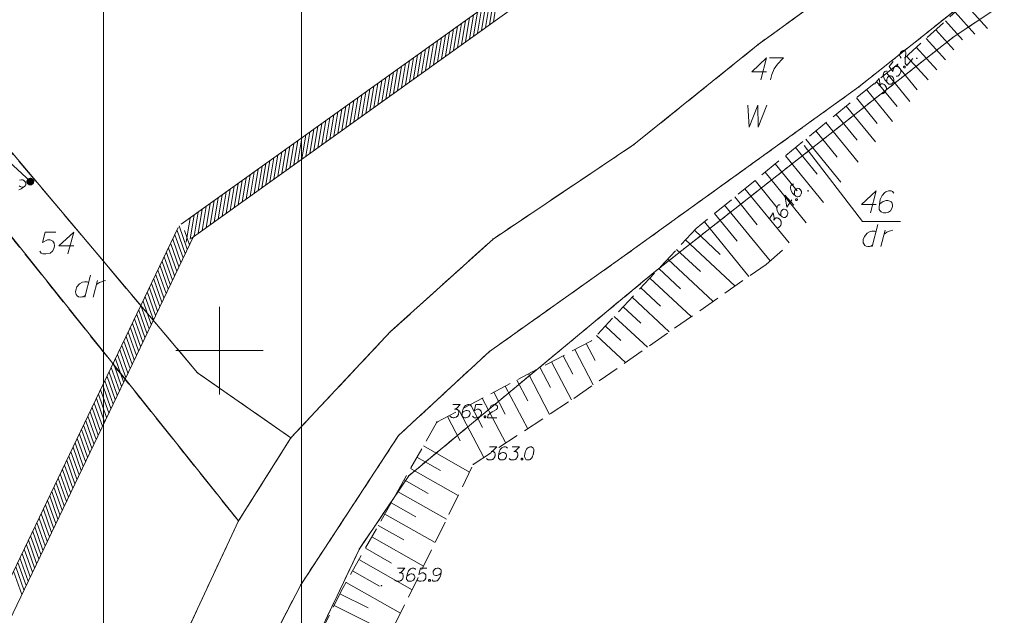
# Model space of a CAD drawing. Header units: metres. Extents: x 5554594 to 5556205, y 5636132 to 5636668.
# Tile 114 of 168: x 5555389 to 5555445, y 5636385 to 5636419. Entities that reach past the tile are written whole.
import ezdxf

# ---------------------------------------------------------------- set-up
doc = ezdxf.new("R2010")
doc.units = ezdxf.units.M
doc.header["$MEASUREMENT"] = 0
doc.header["$XCLIPFRAME"] = 0
for name, pattern in [('PRZER1-1', [2, 1, -1]), ('PRZER2_5-1', [3.5, 2.5, -1]), ('PRZER3-1', [4, 3, -1])]:
    doc.linetypes.add(name, pattern=pattern)
for name, color, linetype, lineweight in [('#RASTER', 7, 'Continuous', 18), ('#skartowane', 7, 'Continuous', 18), ('#zakres', 7, 'Continuous', 18)]:
    doc.layers.add(name, color=color, linetype=linetype, lineweight=lineweight)
for name, color, linetype, lineweight, true_color in [('GEPPGD', 96, 'Continuous', 18, 0x008000), ('GESDZI', 18, 'Continuous', 18, 0x0a0909), ('GESDZI_O', 18, 'Continuous', 18, 0x0a0909), ('GESKKL', 96, 'PRZER3-1', 18, 0x008000), ('GESUZY', 96, 'PRZER1-1', 18, 0x008000), ('GESUZY_O', 96, 'PRZER1-1', 18, 0x008000), ('GSPWPN', 18, 'Continuous', 18, 0x0a0909), ('GSPWPN_O', 18, 'Continuous', 18, 0x0a0909), ('GSSZSN', 18, 'PRZER2_5-1', 18, 0x0a0909)]:
    doc.layers.add(name, color=color, linetype=linetype, lineweight=lineweight, true_color=true_color)
picture_1 = doc.add_image_def('image1.tif', size_in_pixel=(18897, 11811))
picture_2 = doc.add_image_def('image2.tif', size_in_pixel=(18897, 11811))

# ---------------------------------------------------------------- blocks, each defined once
blk = doc.blocks.new('KOLO_2')
blk.add_hatch(color=0).paths.add_polyline_path([(0, -0.5), (-0.12941, -0.482963), (-0.25, -0.433013), (-0.353553, -0.353553), (-0.433013, -0.25), (-0.482963, -0.12941), (-0.5, 0), (-0.482963, 0.12941), (-0.433013, 0.25), (-0.353553, 0.353553), (-0.25, 0.433013), (-0.12941, 0.482963), (0, 0.5), (0.12941, 0.482963), (0.25, 0.433013), (0.353553, 0.353553), (0.433013, 0.25), (0.482963, 0.12941), (0.5, 0), (0.482963, -0.12941), (0.433013, -0.25), (0.353553, -0.353553), (0.25, -0.433013), (0.12941, -0.482963)])
blk = doc.blocks.new('EPPGN')
blk.add_hatch(color=0).paths.add_polyline_path([(0, -0.09), (-0.027812, -0.085595), (-0.052901, -0.072812), (-0.072812, -0.052901), (-0.085595, -0.027812), (-0.09, 0), (-0.085595, 0.027812), (-0.072812, 0.052901), (-0.052901, 0.072812), (-0.027812, 0.085595), (0, 0.09), (0.027812, 0.085595), (0.052901, 0.072812), (0.072812, 0.052901), (0.085595, 0.027812), (0.09, 0), (0.085595, -0.027812), (0.072812, -0.052901), (0.052901, -0.072812), (0.027812, -0.085595)])
blk = doc.blocks.new('*U76')
at = {"layer": 'GESUZY_O', "color": 96, "linetype": 'ByBlock', "lineweight": 18, "true_color": 0x008000}
blk.add_line((5555392.632, 5636404.304), (5555392.307, 5636403.054), dxfattribs=at)
at = {"layer": 'GESUZY_O', "color": 96, "linetype": 'ByBlock', "lineweight": 18, "true_color": 0x008000, "flags": 128}
blk.add_lwpolyline([(5555392.524, 5636403.891), (5555392.455, 5636403.93), (5555392.288, 5636403.93), (5555392.189, 5636403.91), (5555392.012, 5636403.812), (5555391.865, 5636403.635), (5555391.796, 5636403.448), (5555391.786, 5636403.349), (5555391.796, 5636403.271), (5555391.825, 5636403.202), (5555391.884, 5636403.123), (5555391.953, 5636403.074), (5555392.061, 5636403.054), (5555392.14, 5636403.064), (5555392.219, 5636403.074), (5555392.327, 5636403.133)], dxfattribs=at)
blk = doc.blocks.new('*U77')
at = {"layer": 'GESUZY_O', "color": 96, "linetype": 'ByBlock', "lineweight": 18, "true_color": 0x008000}
blk.add_line((5555392.799, 5636403.054), (5555393.046, 5636403.989), dxfattribs=at)
at = {"layer": 'GESUZY_O', "color": 96, "linetype": 'ByBlock', "lineweight": 18, "true_color": 0x008000, "flags": 128}
blk.add_lwpolyline([(5555392.986, 5636403.763), (5555393.036, 5636403.802), (5555393.144, 5636403.881), (5555393.262, 5636403.93), (5555393.351, 5636403.96), (5555393.488, 5636403.989)], dxfattribs=at)
blk = doc.blocks.new('*U186')
at = {"layer": 'GESUZY_O', "color": 96, "linetype": 'ByBlock', "lineweight": 18, "true_color": 0x008000}
blk.add_line((5555437.568, 5636407.184), (5555437.243, 5636405.934), dxfattribs=at)
at = {"layer": 'GESUZY_O', "color": 96, "linetype": 'ByBlock', "lineweight": 18, "true_color": 0x008000, "flags": 128}
blk.add_lwpolyline([(5555437.459, 5636406.77), (5555437.39, 5636406.81), (5555437.223, 5636406.81), (5555437.125, 5636406.79), (5555436.948, 5636406.691), (5555436.8, 5636406.514), (5555436.731, 5636406.327), (5555436.721, 5636406.229), (5555436.731, 5636406.15), (5555436.761, 5636406.081), (5555436.82, 5636406.003), (5555436.889, 5636405.953), (5555436.997, 5636405.934), (5555437.075, 5636405.944), (5555437.154, 5636405.953), (5555437.263, 5636406.012)], dxfattribs=at)
blk = doc.blocks.new('*U187')
at = {"layer": 'GESUZY_O', "color": 96, "linetype": 'ByBlock', "lineweight": 18, "true_color": 0x008000}
blk.add_line((5555437.735, 5636405.934), (5555437.981, 5636406.869), dxfattribs=at)
at = {"layer": 'GESUZY_O', "color": 96, "linetype": 'ByBlock', "lineweight": 18, "true_color": 0x008000, "flags": 128}
blk.add_lwpolyline([(5555437.922, 5636406.642), (5555437.971, 5636406.682), (5555438.079, 5636406.76), (5555438.197, 5636406.81), (5555438.286, 5636406.839), (5555438.424, 5636406.869)], dxfattribs=at)

msp = doc.modelspace()

# ---------------------------------------------------------------- hatches: boundary and pattern name
at = {"layer": '#skartowane', "linetype": 'Continuous', "lineweight": 35}
h = msp.add_hatch(color=7, dxfattribs=at)
edge = h.paths.add_edge_path()
edge.add_arc((5555389.21, 5636409.64), 0.175, 0, 360)
at = {"layer": '#skartowane', "linetype": 'Continuous', "lineweight": 18}
h = msp.add_hatch(color=7, dxfattribs=at)
edge = h.paths.add_edge_path()
edge.add_arc((5555389.21, 5636409.64), 0.045, 0, 360)

# ---------------------------------------------------------------- linework, layer by layer
at = {"layer": '#skartowane', "color": 7, "linetype": 'Continuous', "lineweight": 35, "flags": 128}
msp.add_lwpolyline([(5555416.44, 5636452.99), (5555413.88, 5636451.35), (5555409.29, 5636447.33), (5555405.05, 5636443.02), (5555401.85, 5636439.37), (5555385.16, 5636419.63), (5555384.27, 5636414.18), (5555389.21, 5636409.64)], dxfattribs=at)
at = {"layer": '#skartowane', "color": 7, "linetype": 'Continuous', "lineweight": 18, "flags": 128}
for points in [[(5555388.549, 5636409.171), (5555388.692, 5636409.232), (5555388.757, 5636409.276), (5555388.891, 5636409.386), (5555388.951, 5636409.451), (5555388.957, 5636409.493), (5555388.954, 5636409.56), (5555388.949, 5636409.581), (5555388.918, 5636409.634), (5555388.861, 5636409.686), (5555388.81, 5636409.717), (5555388.771, 5636409.736), (5555388.696, 5636409.742), (5555388.589, 5636409.712)], [(5555388.565, 5636409.389), (5555388.624, 5636409.358), (5555388.667, 5636409.343), (5555388.751, 5636409.33), (5555388.797, 5636409.328), (5555388.822, 5636409.329)]]:
    msp.add_lwpolyline(points, dxfattribs=at)
at = {"layer": '#skartowane', "color": 7, "linetype": 'Continuous', "lineweight": 35}
msp.add_circle((5555389.21, 5636409.64), 0.175, dxfattribs=at)
at = {"layer": '#zakres', "color": 134, "linetype": 'Continuous', "lineweight": 18}
for p, q in [((5555397.809, 5636407.206), (5555425.509, 5636427.056)), ((5555398.391, 5636406.394), (5555426.091, 5636426.244)), ((5555415.397, 5636418.586), (5555415.625, 5636419.968)), ((5555415.625, 5636418.749), (5555415.853, 5636420.131)), ((5555414.487, 5636417.934), (5555414.715, 5636419.315)), ((5555414.714, 5636418.097), (5555414.942, 5636419.478)), ((5555414.942, 5636418.26), (5555415.17, 5636419.641)), ((5555415.169, 5636418.423), (5555415.397, 5636419.804)), ((5555413.804, 5636417.445), (5555414.032, 5636418.826)), ((5555414.031, 5636417.608), (5555414.259, 5636418.989)), ((5555414.259, 5636417.771), (5555414.487, 5636419.152)), ((5555412.893, 5636416.792), (5555413.122, 5636418.173)), ((5555413.121, 5636416.955), (5555413.349, 5636418.337)), ((5555413.349, 5636417.118), (5555413.577, 5636418.5)), ((5555413.576, 5636417.281), (5555413.804, 5636418.663)), ((5555412.211, 5636416.303), (5555412.439, 5636417.684)), ((5555412.438, 5636416.466), (5555412.666, 5636417.847)), ((5555412.666, 5636416.629), (5555412.894, 5636418.01)), ((5555411.528, 5636415.814), (5555411.756, 5636417.195)), ((5555411.755, 5636415.977), (5555411.984, 5636417.358)), ((5555411.983, 5636416.14), (5555412.211, 5636417.521)), ((5555410.618, 5636415.161), (5555410.846, 5636416.542)), ((5555410.845, 5636415.324), (5555411.073, 5636416.706)), ((5555411.073, 5636415.487), (5555411.301, 5636416.869)), ((5555411.3, 5636415.65), (5555411.528, 5636417.032)), ((5555409.935, 5636414.672), (5555410.163, 5636416.053)), ((5555410.162, 5636414.835), (5555410.39, 5636416.216)), ((5555410.39, 5636414.998), (5555410.618, 5636416.379)), ((5555409.024, 5636414.02), (5555409.252, 5636415.401)), ((5555409.252, 5636414.183), (5555409.48, 5636415.564)), ((5555409.48, 5636414.346), (5555409.708, 5636415.727)), ((5555409.707, 5636414.509), (5555409.935, 5636415.89)), ((5555408.342, 5636413.53), (5555408.57, 5636414.912)), ((5555408.569, 5636413.693), (5555408.797, 5636415.075)), ((5555408.797, 5636413.856), (5555409.025, 5636415.238)), ((5555407.431, 5636412.878), (5555407.659, 5636414.259)), ((5555407.659, 5636413.041), (5555407.887, 5636414.422)), ((5555407.886, 5636413.204), (5555408.114, 5636414.585)), ((5555408.114, 5636413.367), (5555408.342, 5636414.748)), ((5555406.748, 5636412.389), (5555406.976, 5636413.77)), ((5555406.976, 5636412.552), (5555407.204, 5636413.933)), ((5555407.204, 5636412.715), (5555407.432, 5636414.096)), ((5555405.838, 5636411.736), (5555406.066, 5636413.117)), ((5555406.066, 5636411.899), (5555406.294, 5636413.281)), ((5555406.293, 5636412.062), (5555406.521, 5636413.444)), ((5555406.521, 5636412.225), (5555406.749, 5636413.607)), ((5555405.155, 5636411.247), (5555405.383, 5636412.628)), ((5555405.383, 5636411.41), (5555405.611, 5636412.791)), ((5555405.61, 5636411.573), (5555405.838, 5636412.954)), ((5555404.472, 5636410.758), (5555404.7, 5636412.139)), ((5555404.7, 5636410.921), (5555404.928, 5636412.302)), ((5555404.928, 5636411.084), (5555405.156, 5636412.465)), ((5555403.562, 5636410.105), (5555403.79, 5636411.487)), ((5555403.79, 5636410.268), (5555404.018, 5636411.65)), ((5555404.017, 5636410.431), (5555404.245, 5636411.813)), ((5555404.245, 5636410.594), (5555404.473, 5636411.976)), ((5555402.879, 5636409.616), (5555403.107, 5636410.997)), ((5555403.107, 5636409.779), (5555403.335, 5636411.16)), ((5555403.334, 5636409.942), (5555403.563, 5636411.323)), ((5555401.969, 5636408.964), (5555402.197, 5636410.345)), ((5555402.196, 5636409.127), (5555402.425, 5636410.508)), ((5555402.424, 5636409.29), (5555402.652, 5636410.671)), ((5555402.652, 5636409.453), (5555402.88, 5636410.834)), ((5555401.286, 5636408.474), (5555401.514, 5636409.856)), ((5555401.514, 5636408.637), (5555401.742, 5636410.019)), ((5555401.741, 5636408.8), (5555401.969, 5636410.182)), ((5555400.376, 5636407.822), (5555400.604, 5636409.203)), ((5555400.603, 5636407.985), (5555400.831, 5636409.366)), ((5555400.831, 5636408.148), (5555401.059, 5636409.529)), ((5555401.059, 5636408.311), (5555401.287, 5636409.692)), ((5555399.693, 5636407.333), (5555399.921, 5636408.714)), ((5555399.921, 5636407.496), (5555400.149, 5636408.877)), ((5555400.148, 5636407.659), (5555400.376, 5636409.04)), ((5555398.783, 5636406.68), (5555399.011, 5636408.061)), ((5555399.01, 5636406.843), (5555399.238, 5636408.225)), ((5555399.238, 5636407.006), (5555399.466, 5636408.388)), ((5555399.465, 5636407.169), (5555399.693, 5636408.551)), ((5555398.1, 5636406.191), (5555398.328, 5636407.572)), ((5555398.327, 5636406.354), (5555398.555, 5636407.735)), ((5555398.555, 5636406.517), (5555398.783, 5636407.898)), ((5555384.099, 5636378.766), (5555397.649, 5636407.016)), ((5555398.163, 5636405.787), (5555397.698, 5636407.107)), ((5555385.001, 5636378.334), (5555398.551, 5636406.584)), ((5555397.921, 5636405.282), (5555397.456, 5636406.602)), ((5555398.042, 5636405.534), (5555397.577, 5636406.855)), ((5555398.284, 5636406.039), (5555397.999, 5636406.848)), ((5555397.557, 5636404.524), (5555397.093, 5636405.845)), ((5555397.679, 5636404.777), (5555397.214, 5636406.097)), ((5555397.8, 5636405.029), (5555397.335, 5636406.35)), ((5555397.315, 5636404.019), (5555396.851, 5636405.34)), ((5555397.436, 5636404.272), (5555396.972, 5636405.593)), ((5555397.073, 5636403.514), (5555396.609, 5636404.835)), ((5555397.194, 5636403.767), (5555396.73, 5636405.088)), ((5555396.831, 5636403.01), (5555396.366, 5636404.33)), ((5555396.952, 5636403.262), (5555396.488, 5636404.583)), ((5555396.468, 5636402.252), (5555396.003, 5636403.573)), ((5555396.589, 5636402.505), (5555396.124, 5636403.825)), ((5555396.71, 5636402.757), (5555396.245, 5636404.078)), ((5555396.225, 5636401.747), (5555395.761, 5636403.068)), ((5555396.347, 5636402), (5555395.882, 5636403.32)), ((5555395.983, 5636401.242), (5555395.519, 5636402.563)), ((5555396.104, 5636401.495), (5555395.64, 5636402.815)), ((5555395.741, 5636400.737), (5555395.277, 5636402.058)), ((5555395.862, 5636400.99), (5555395.398, 5636402.311)), ((5555395.499, 5636400.232), (5555395.034, 5636401.553)), ((5555395.62, 5636400.485), (5555395.156, 5636401.806)), ((5555395.136, 5636399.475), (5555394.671, 5636400.796)), ((5555395.257, 5636399.728), (5555394.792, 5636401.048)), ((5555395.378, 5636399.98), (5555394.913, 5636401.301)), ((5555394.893, 5636398.97), (5555394.429, 5636400.291)), ((5555395.015, 5636399.223), (5555394.55, 5636400.543)), ((5555394.651, 5636398.465), (5555394.187, 5636399.786)), ((5555394.772, 5636398.718), (5555394.308, 5636400.038)), ((5555394.409, 5636397.96), (5555393.945, 5636399.281)), ((5555394.53, 5636398.213), (5555394.066, 5636399.533)), ((5555394.046, 5636397.203), (5555393.581, 5636398.524)), ((5555394.167, 5636397.455), (5555393.702, 5636398.776)), ((5555394.288, 5636397.708), (5555393.823, 5636399.029)), ((5555393.804, 5636396.698), (5555393.339, 5636398.019)), ((5555393.925, 5636396.95), (5555393.46, 5636398.271)), ((5555393.561, 5636396.193), (5555393.097, 5636397.514)), ((5555393.682, 5636396.446), (5555393.218, 5636397.766)), ((5555393.319, 5636395.688), (5555392.855, 5636397.009)), ((5555393.44, 5636395.941), (5555392.976, 5636397.261)), ((5555393.077, 5636395.183), (5555392.613, 5636396.504)), ((5555393.198, 5636395.436), (5555392.734, 5636396.756)), ((5555392.714, 5636394.426), (5555392.249, 5636395.747)), ((5555392.835, 5636394.678), (5555392.37, 5636395.999)), ((5555392.956, 5636394.931), (5555392.491, 5636396.251)), ((5555392.472, 5636393.921), (5555392.007, 5636395.242)), ((5555392.593, 5636394.173), (5555392.128, 5636395.494)), ((5555392.229, 5636393.416), (5555391.765, 5636394.737)), ((5555392.35, 5636393.668), (5555391.886, 5636394.989)), ((5555391.987, 5636392.911), (5555391.523, 5636394.232)), ((5555392.108, 5636393.164), (5555391.644, 5636394.484)), ((5555391.624, 5636392.154), (5555391.159, 5636393.474)), ((5555391.745, 5636392.406), (5555391.281, 5636393.727)), ((5555391.866, 5636392.659), (5555391.402, 5636393.979)), ((5555391.382, 5636391.649), (5555390.917, 5636392.969)), ((5555391.503, 5636391.901), (5555391.038, 5636393.222)), ((5555391.14, 5636391.144), (5555390.675, 5636392.465)), ((5555391.261, 5636391.396), (5555390.796, 5636392.717)), ((5555390.897, 5636390.639), (5555390.433, 5636391.96)), ((5555391.018, 5636390.891), (5555390.554, 5636392.212)), ((5555390.655, 5636390.134), (5555390.191, 5636391.455)), ((5555390.776, 5636390.386), (5555390.312, 5636391.707)), ((5555390.292, 5636389.377), (5555389.827, 5636390.697)), ((5555390.413, 5636389.629), (5555389.949, 5636390.95)), ((5555390.534, 5636389.882), (5555390.07, 5636391.202)), ((5555390.05, 5636388.872), (5555389.585, 5636390.192)), ((5555390.171, 5636389.124), (5555389.706, 5636390.445)), ((5555389.808, 5636388.367), (5555389.343, 5636389.687)), ((5555389.929, 5636388.619), (5555389.464, 5636389.94)), ((5555389.565, 5636387.862), (5555389.101, 5636389.183)), ((5555389.686, 5636388.114), (5555389.222, 5636389.435)), ((5555389.202, 5636387.104), (5555388.738, 5636388.425)), ((5555389.323, 5636387.357), (5555388.859, 5636388.678)), ((5555389.444, 5636387.609), (5555388.98, 5636388.93)), ((5555388.96, 5636386.6), (5555388.495, 5636387.92)), ((5555389.081, 5636386.852), (5555388.617, 5636388.173)), ((5555388.718, 5636386.095), (5555388.253, 5636387.415)), ((5555388.839, 5636386.347), (5555388.374, 5636387.668))]:
    msp.add_line(p, q, dxfattribs=at)
at = {"color": 7, "linetype": 'Continuous', "lineweight": 18, "flags": 128}
for points in [[(5555400, 5636397.5), (5555400, 5636402.5)], [(5555397.5, 5636400), (5555402.5, 5636400)]]:
    msp.add_lwpolyline(points, dxfattribs=at)
at = {"layer": 'GESDZI', "color": 96, "linetype": 'Continuous', "lineweight": 18, "flags": 128}
for points in [[(5555401.076, 5636390.282), (5555404.073, 5636395.02), (5555409.758, 5636401.08), (5555415.606, 5636406.363), (5555423.635, 5636411.745), (5555430.735, 5636417.459), (5555447.06, 5636429.289), (5555454.524, 5636438.193), (5555464.207, 5636454.062), (5555467.116, 5636460.589), (5555468.332, 5636465.003), (5555472.295, 5636474.764), (5555473.727, 5636476.915), (5555478.789, 5636482.309), (5555486.827, 5636487.153), (5555491.335, 5636490.878), (5555494.572, 5636495.113), (5555496.203, 5636499.774)], [(5555498.831, 5636497.826), (5555497.916, 5636495.121), (5555494.886, 5636489.995), (5555492.02, 5636486.875), (5555487.899, 5636483.58), (5555479.095, 5636477.123), (5555476.226, 5636474.148), (5555473.057, 5636465.855), (5555470.67, 5636460.65), (5555463.042, 5636442.883), (5555458.424, 5636436.43), (5555450.581, 5636426.255), (5555436.482, 5636415.046), (5555422.948, 5636405.301), (5555415.395, 5636399.944), (5555410.221, 5636395.159), (5555404.633, 5636386.632), (5555399.591, 5636376.915), (5555395.485, 5636361.975)], [(5555395.485, 5636361.975), (5555399.591, 5636376.915), (5555404.633, 5636386.632), (5555410.221, 5636395.159), (5555415.395, 5636399.944), (5555422.948, 5636405.301), (5555436.482, 5636415.046), (5555450.581, 5636426.255), (5555458.424, 5636436.43), (5555463.042, 5636442.883), (5555470.67, 5636460.65), (5555472.46, 5636456.89), (5555469.38, 5636450.93), (5555457.42, 5636431.35), (5555451.21, 5636424.13), (5555441.83, 5636417.85), (5555424.78, 5636404.45), (5555410.8, 5636392.86), (5555407.98, 5636388.69), (5555401.58, 5636375.21), (5555399.135, 5636366.433)], [(5555399.135, 5636366.433), (5555401.58, 5636375.21), (5555407.98, 5636388.69), (5555410.8, 5636392.86), (5555424.78, 5636404.45), (5555441.83, 5636417.85), (5555451.21, 5636424.13), (5555457.42, 5636431.35), (5555469.38, 5636450.93), (5555472.46, 5636456.89), (5555487.39, 5636447.84), (5555495.36, 5636441.79), (5555512.96, 5636426.69), (5555500.39, 5636427.61), (5555493.74, 5636426.2), (5555492.33, 5636424.58), (5555491.43, 5636422.53), (5555488.92, 5636412.93), (5555484.75, 5636396.97), (5555483.807, 5636393.359)], [(5555325.26, 5636314.3), (5555342.54, 5636360.36), (5555356.08, 5636382.6), (5555384.32, 5636411.24), (5555401.076, 5636390.282), (5555395.519, 5636378.339), (5555392.657, 5636365.659), (5555388.979, 5636354.029)], [(5555388.979, 5636354.029), (5555392.657, 5636365.659), (5555395.519, 5636378.339), (5555401.076, 5636390.282)]]:
    msp.add_lwpolyline(points, dxfattribs=at)
for points in [[(5555404.073, 5636395.02), (5555398.748, 5636398.735), (5555383.39, 5636416.92), (5555389.734, 5636423.873), (5555402.789, 5636438.708), (5555413.799, 5636449.56), (5555420.669, 5636454.714), (5555430.383, 5636458.569), (5555437.185, 5636462.46), (5555446.84, 5636464.597), (5555451.868, 5636465.418), (5555457.224, 5636464.58), (5555467.116, 5636460.589), (5555464.207, 5636454.062), (5555454.524, 5636438.193), (5555447.06, 5636429.289), (5555430.735, 5636417.459), (5555423.635, 5636411.745), (5555415.606, 5636406.363), (5555409.758, 5636401.08), (5555404.073, 5636395.02)], [(5555404.073, 5636395.02), (5555401.076, 5636390.282), (5555384.32, 5636411.24), (5555383.39, 5636416.92), (5555398.748, 5636398.735), (5555404.073, 5636395.02)]]:
    msp.add_lwpolyline(points, close=True, dxfattribs=at)
at = {"layer": 'GESDZI_O', "color": 96, "linetype": 'Continuous', "lineweight": 18, "flags": 128}
for points in [[(5555431.215, 5636415.906), (5555430.368, 5636415.906), (5555431.215, 5636416.694), (5555430.88, 5636415.444)], [(5555431.382, 5636416.694), (5555432.169, 5636416.694), (5555432.12, 5636416.645), (5555431.835, 5636416.34), (5555431.638, 5636416.064), (5555431.52, 5636415.739), (5555431.441, 5636415.444)], [(5555437.466, 5636408.325), (5555436.62, 5636408.325), (5555437.466, 5636409.112), (5555437.132, 5636407.862)], [(5555438.48, 5636408.974), (5555438.401, 5636409.082), (5555438.313, 5636409.112), (5555438.175, 5636409.112), (5555438.076, 5636409.073), (5555438.017, 5636409.053), (5555437.968, 5636409.023), (5555437.811, 5636408.846), (5555437.702, 5636408.61), (5555437.673, 5636408.482), (5555437.633, 5636408.197), (5555437.633, 5636408.049), (5555437.673, 5636407.99), (5555437.751, 5636407.911), (5555437.781, 5636407.892), (5555437.88, 5636407.862), (5555438.007, 5636407.862), (5555438.106, 5636407.882), (5555438.175, 5636407.901), (5555438.273, 5636407.98), (5555438.372, 5636408.138), (5555438.401, 5636408.236), (5555438.401, 5636408.315), (5555438.352, 5636408.443), (5555438.313, 5636408.492), (5555438.244, 5636408.531), (5555438.125, 5636408.561), (5555438.037, 5636408.561), (5555437.929, 5636408.531), (5555437.86, 5636408.502), (5555437.742, 5636408.423), (5555437.683, 5636408.374), (5555437.653, 5636408.344)], [(5555390.67, 5636406.763), (5555390.05, 5636406.763), (5555389.892, 5636406.173), (5555390.178, 5636406.321), (5555390.345, 5636406.321), (5555390.483, 5636406.232), (5555390.562, 5636406.134), (5555390.581, 5636405.966), (5555390.552, 5636405.799), (5555390.473, 5636405.661), (5555390.335, 5636405.553), (5555390.099, 5636405.513), (5555389.922, 5636405.513), (5555389.833, 5636405.553), (5555389.755, 5636405.661)], [(5555391.684, 5636405.976), (5555390.837, 5636405.976), (5555391.684, 5636406.763), (5555391.349, 5636405.513)]]:
    msp.add_lwpolyline(points, dxfattribs=at)
at = {"layer": 'GESDZI_O', "color": 7, "linetype": 'Continuous', "lineweight": 18, "flags": 128}
msp.add_lwpolyline([(5555438.849, 5636407.364), (5555436.678, 5636407.364), (5555433.352, 5636411.688)], dxfattribs=at)
at = {"layer": 'GESKKL', "color": 96, "linetype": 'PRZER3-1', "lineweight": 18, "ltscale": 0.5, "true_color": 0x008000}
msp.add_lwpolyline([(5555447.06, 5636429.289), (5555454.524, 5636438.193), (5555464.207, 5636454.062), (5555467.116, 5636460.589), (5555457.224, 5636464.58), (5555451.868, 5636465.418), (5555446.84, 5636464.597), (5555437.185, 5636462.46), (5555430.383, 5636458.569), (5555420.669, 5636454.714), (5555413.799, 5636449.56), (5555402.789, 5636438.708), (5555389.734, 5636423.873), (5555383.39, 5636416.92), (5555398.748, 5636398.735), (5555404.073, 5636395.02), (5555409.758, 5636401.08), (5555415.606, 5636406.363), (5555423.635, 5636411.745), (5555430.735, 5636417.459), (5555447.06, 5636429.289)], close=True, dxfattribs=at)
msp.add_lwpolyline([(5555388.979, 5636354.029), (5555392.657, 5636365.659), (5555395.519, 5636378.339), (5555401.076, 5636390.282), (5555384.32, 5636411.24), (5555356.08, 5636382.6), (5555342.54, 5636360.36), (5555325.26, 5636314.3), (5555327.28, 5636313.21), (5555358.339, 5636293.784), (5555360.401, 5636298.993), (5555368.852, 5636315.791), (5555371.456, 5636320.171)], dxfattribs=at)
at = {"layer": 'GESUZY', "color": 96, "linetype": 'PRZER1-1', "lineweight": 18, "ltscale": 0.5, "true_color": 0x008000}
for points in [[(5555388.979, 5636354.029), (5555392.657, 5636365.659), (5555395.519, 5636378.339), (5555401.076, 5636390.282), (5555404.073, 5636395.02), (5555409.758, 5636401.08), (5555415.606, 5636406.363), (5555423.635, 5636411.745), (5555430.735, 5636417.459), (5555447.06, 5636429.289), (5555454.524, 5636438.193), (5555464.207, 5636454.062), (5555467.116, 5636460.589), (5555468.332, 5636465.003), (5555472.295, 5636474.764), (5555473.727, 5636476.915), (5555478.789, 5636482.309), (5555486.827, 5636487.153), (5555491.335, 5636490.878), (5555494.572, 5636495.113), (5555496.203, 5636499.774)], [(5555498.831, 5636497.826), (5555497.916, 5636495.121), (5555494.886, 5636489.995), (5555492.02, 5636486.875), (5555487.899, 5636483.58), (5555479.095, 5636477.123), (5555476.226, 5636474.148), (5555473.057, 5636465.855), (5555470.67, 5636460.65), (5555463.042, 5636442.883), (5555458.424, 5636436.43), (5555450.581, 5636426.255), (5555436.482, 5636415.046), (5555422.948, 5636405.301), (5555415.395, 5636399.944), (5555410.221, 5636395.159), (5555404.633, 5636386.632), (5555399.591, 5636376.915), (5555395.485, 5636361.975)], [(5555395.485, 5636361.975), (5555399.591, 5636376.915), (5555404.633, 5636386.632), (5555410.221, 5636395.159), (5555415.395, 5636399.944), (5555422.948, 5636405.301), (5555436.482, 5636415.046), (5555450.581, 5636426.255), (5555458.424, 5636436.43), (5555463.042, 5636442.883), (5555470.67, 5636460.65), (5555472.46, 5636456.89), (5555469.38, 5636450.93), (5555457.42, 5636431.35), (5555451.21, 5636424.13), (5555441.83, 5636417.85), (5555424.78, 5636404.45), (5555410.8, 5636392.86), (5555407.98, 5636388.69), (5555401.58, 5636375.21), (5555399.135, 5636366.433)], [(5555399.135, 5636366.433), (5555401.58, 5636375.21), (5555407.98, 5636388.69), (5555410.8, 5636392.86), (5555424.78, 5636404.45), (5555441.83, 5636417.85), (5555451.21, 5636424.13), (5555457.42, 5636431.35), (5555469.38, 5636450.93), (5555472.46, 5636456.89), (5555487.39, 5636447.84), (5555495.36, 5636441.79), (5555512.96, 5636426.69), (5555500.39, 5636427.61), (5555493.74, 5636426.2), (5555492.33, 5636424.58), (5555491.43, 5636422.53)], [(5555388.979, 5636354.029), (5555392.657, 5636365.659), (5555395.519, 5636378.339), (5555401.076, 5636390.282), (5555384.32, 5636411.24), (5555356.08, 5636382.6), (5555342.54, 5636360.36), (5555325.26, 5636314.3), (5555327.28, 5636313.21), (5555358.339, 5636293.784), (5555360.401, 5636298.993), (5555368.852, 5636315.791), (5555371.456, 5636320.171)]]:
    msp.add_lwpolyline(points, dxfattribs=at)
for points in [[(5555447.06, 5636429.289), (5555454.524, 5636438.193), (5555464.207, 5636454.062), (5555467.116, 5636460.589), (5555457.224, 5636464.58), (5555451.868, 5636465.418), (5555446.84, 5636464.597), (5555437.185, 5636462.46), (5555430.383, 5636458.569), (5555420.669, 5636454.714), (5555413.799, 5636449.56), (5555402.789, 5636438.708), (5555389.734, 5636423.873), (5555383.39, 5636416.92), (5555398.748, 5636398.735), (5555404.073, 5636395.02), (5555409.758, 5636401.08), (5555415.606, 5636406.363), (5555423.635, 5636411.745), (5555430.735, 5636417.459), (5555447.06, 5636429.289)], [(5555401.076, 5636390.282), (5555384.32, 5636411.24), (5555383.39, 5636416.92), (5555398.748, 5636398.735), (5555404.073, 5636395.02), (5555401.076, 5636390.282)]]:
    msp.add_lwpolyline(points, close=True, dxfattribs=at)
at = {"layer": 'GESUZY_O', "color": 96, "linetype": 'Continuous', "lineweight": 18, "true_color": 0x008000, "flags": 128}
msp.add_lwpolyline([(5555430.147, 5636413.999), (5555430.226, 5636412.749), (5555430.708, 5636413.999), (5555430.738, 5636412.749), (5555431.23, 5636413.999)], dxfattribs=at)
at = {"layer": 'GSPWPN_O', "color": 7, "linetype": 'Continuous', "lineweight": 18, "flags": 128}
for points in [[(5555438.897, 5636416.683), (5555438.829, 5636416.776), (5555438.804, 5636416.858), (5555438.815, 5636416.918), (5555438.835, 5636416.97), (5555438.857, 5636417.006), (5555438.875, 5636417.029), (5555438.914, 5636417.066), (5555438.945, 5636417.086), (5555438.961, 5636417.096), (5555438.997, 5636417.112), (5555439.027, 5636417.111), (5555439.052, 5636417.105), (5555439.07, 5636417.098), (5555439.092, 5636417.088), (5555439.115, 5636417.069), (5555439.134, 5636417.046), (5555439.144, 5636417.03), (5555439.154, 5636417.006), (5555439.161, 5636416.977), (5555439.164, 5636416.952), (5555439.125, 5636416.671), (5555439.111, 5636416.385), (5555439.208, 5636416.252), (5555439.549, 5636416.667)], [(5555438.437, 5636416.494), (5555438.201, 5636416.207), (5555438.415, 5636415.909), (5555438.455, 5636416.098), (5555438.519, 5636416.175), (5555438.613, 5636416.205), (5555438.688, 5636416.204), (5555438.773, 5636416.15), (5555438.84, 5636416.073), (5555438.874, 5636415.984), (5555438.871, 5636415.879), (5555438.8, 5636415.754), (5555438.732, 5636415.672), (5555438.68, 5636415.646), (5555438.6, 5636415.65)], [(5555438.089, 5636415.94), (5555438.009, 5636415.944), (5555437.962, 5636415.915), (5555437.909, 5636415.851), (5555437.89, 5636415.79), (5555437.877, 5636415.755), (5555437.872, 5636415.721), (5555437.894, 5636415.581), (5555437.962, 5636415.44), (5555438.01, 5636415.378), (5555438.128, 5636415.251), (5555438.196, 5636415.195), (5555438.239, 5636415.191), (5555438.305, 5636415.197), (5555438.326, 5636415.204), (5555438.377, 5636415.238), (5555438.425, 5636415.297), (5555438.454, 5636415.351), (5555438.471, 5636415.39), (5555438.472, 5636415.466), (5555438.436, 5636415.571), (5555438.402, 5636415.622), (5555438.365, 5636415.652), (5555438.287, 5636415.678), (5555438.249, 5636415.679), (5555438.205, 5636415.662), (5555438.146, 5636415.618), (5555438.112, 5636415.577), (5555438.085, 5636415.515), (5555438.072, 5636415.472), (5555438.064, 5636415.388), (5555438.064, 5636415.341), (5555438.067, 5636415.317)], [(5555439.025, 5636416.187), (5555439.044, 5636416.21), (5555439.065, 5636416.217), (5555439.094, 5636416.215), (5555439.117, 5636416.197), (5555439.124, 5636416.168), (5555439.122, 5636416.147), (5555439.103, 5636416.124), (5555439.083, 5636416.118), (5555439.053, 5636416.119), (5555439.03, 5636416.138), (5555439.023, 5636416.166), (5555439.025, 5636416.187)], [(5555437.377, 5636415.202), (5555437.64, 5636415.522), (5555437.671, 5636415.244), (5555437.639, 5636415.102), (5555437.706, 5636415.184), (5555437.726, 5636415.199), (5555437.738, 5636415.204), (5555437.75, 5636415.21), (5555437.762, 5636415.215), (5555437.791, 5636415.222), (5555437.812, 5636415.22), (5555437.833, 5636415.218), (5555437.851, 5636415.211), (5555437.89, 5636415.194), (5555437.921, 5636415.176), (5555437.935, 5636415.165), (5555437.953, 5636415.15), (5555437.977, 5636415.123), (5555437.991, 5636415.103), (5555438.006, 5636415.084), (5555438.016, 5636415.068), (5555438.021, 5636415.056), (5555438.027, 5636415.044), (5555438.032, 5636415.032), (5555438.038, 5636415.012), (5555438.045, 5636414.983), (5555438.048, 5636414.958), (5555438.049, 5636414.941), (5555438.047, 5636414.92), (5555438.045, 5636414.899), (5555438.039, 5636414.873), (5555438.036, 5636414.86), (5555438.019, 5636414.821), (5555438.001, 5636414.79), (5555437.991, 5636414.768), (5555437.965, 5636414.736), (5555437.93, 5636414.703), (5555437.914, 5636414.693), (5555437.899, 5636414.683), (5555437.883, 5636414.673), (5555437.863, 5636414.667), (5555437.842, 5636414.661), (5555437.805, 5636414.653), (5555437.776, 5636414.654)], [(5555432.766, 5636409.496), (5555432.686, 5636409.492), (5555432.642, 5636409.458), (5555432.596, 5636409.389), (5555432.583, 5636409.327), (5555432.574, 5636409.29), (5555432.572, 5636409.256), (5555432.609, 5636409.119), (5555432.692, 5636408.986), (5555432.746, 5636408.929), (5555432.876, 5636408.816), (5555432.95, 5636408.767), (5555432.993, 5636408.767), (5555433.058, 5636408.781), (5555433.078, 5636408.789), (5555433.125, 5636408.829), (5555433.168, 5636408.893), (5555433.19, 5636408.949), (5555433.203, 5636408.99), (5555433.196, 5636409.065), (5555433.149, 5636409.166), (5555433.11, 5636409.213), (5555433.07, 5636409.239), (5555432.99, 5636409.257), (5555432.952, 5636409.253), (5555432.91, 5636409.232), (5555432.856, 5636409.182), (5555432.827, 5636409.138), (5555432.806, 5636409.074), (5555432.798, 5636409.03), (5555432.799, 5636408.945), (5555432.804, 5636408.899), (5555432.809, 5636408.874)], [(5555432.647, 5636408.606), (5555432.368, 5636408.182), (5555432.252, 5636408.866), (5555432.768, 5636408.286)], [(5555432.869, 5636408.622), (5555432.886, 5636408.647), (5555432.905, 5636408.655), (5555432.935, 5636408.657), (5555432.959, 5636408.641), (5555432.969, 5636408.613), (5555432.97, 5636408.592), (5555432.953, 5636408.567), (5555432.934, 5636408.559), (5555432.904, 5636408.557), (5555432.88, 5636408.573), (5555432.87, 5636408.601), (5555432.869, 5636408.622)], [(5555431.987, 5636408.312), (5555431.907, 5636408.309), (5555431.863, 5636408.274), (5555431.817, 5636408.205), (5555431.805, 5636408.143), (5555431.795, 5636408.107), (5555431.793, 5636408.072), (5555431.83, 5636407.935), (5555431.913, 5636407.803), (5555431.967, 5636407.746), (5555432.098, 5636407.632), (5555432.171, 5636407.583), (5555432.214, 5636407.583), (5555432.279, 5636407.597), (5555432.299, 5636407.605), (5555432.346, 5636407.645), (5555432.389, 5636407.709), (5555432.411, 5636407.765), (5555432.424, 5636407.806), (5555432.417, 5636407.881), (5555432.371, 5636407.982), (5555432.331, 5636408.029), (5555432.291, 5636408.055), (5555432.211, 5636408.073), (5555432.174, 5636408.069), (5555432.131, 5636408.048), (5555432.077, 5636407.998), (5555432.048, 5636407.954), (5555432.027, 5636407.89), (5555432.019, 5636407.846), (5555432.02, 5636407.761), (5555432.025, 5636407.715), (5555432.03, 5636407.69)], [(5555431.356, 5636407.504), (5555431.584, 5636407.85), (5555431.644, 5636407.577), (5555431.627, 5636407.432), (5555431.685, 5636407.521), (5555431.703, 5636407.538), (5555431.715, 5636407.544), (5555431.726, 5636407.551), (5555431.738, 5636407.557), (5555431.765, 5636407.567), (5555431.787, 5636407.568), (5555431.808, 5636407.568), (5555431.826, 5636407.563), (5555431.867, 5636407.55), (5555431.9, 5636407.536), (5555431.915, 5636407.526), (5555431.934, 5636407.513), (5555431.961, 5636407.488), (5555431.977, 5636407.47), (5555431.994, 5636407.453), (5555432.005, 5636407.438), (5555432.012, 5636407.427), (5555432.019, 5636407.415), (5555432.025, 5636407.404), (5555432.034, 5636407.384), (5555432.044, 5636407.356), (5555432.049, 5636407.332), (5555432.052, 5636407.315), (5555432.052, 5636407.294), (5555432.052, 5636407.273), (5555432.049, 5636407.247), (5555432.048, 5636407.233), (5555432.035, 5636407.192), (5555432.02, 5636407.16), (5555432.012, 5636407.137), (5555431.989, 5636407.102), (5555431.958, 5636407.066), (5555431.944, 5636407.054), (5555431.929, 5636407.043), (5555431.914, 5636407.031), (5555431.895, 5636407.023), (5555431.875, 5636407.015), (5555431.839, 5636407.003), (5555431.81, 5636407.001)], [(5555413.321, 5636396.92), (5555413.735, 5636396.92), (5555413.54, 5636396.719), (5555413.41, 5636396.654), (5555413.516, 5636396.654), (5555413.54, 5636396.648), (5555413.552, 5636396.642), (5555413.563, 5636396.637), (5555413.575, 5636396.631), (5555413.599, 5636396.613), (5555413.611, 5636396.595), (5555413.622, 5636396.578), (5555413.628, 5636396.56), (5555413.64, 5636396.518), (5555413.646, 5636396.483), (5555413.646, 5636396.465), (5555413.646, 5636396.442), (5555413.64, 5636396.406), (5555413.634, 5636396.383), (5555413.628, 5636396.359), (5555413.622, 5636396.341), (5555413.617, 5636396.329), (5555413.611, 5636396.318), (5555413.605, 5636396.306), (5555413.593, 5636396.288), (5555413.575, 5636396.264), (5555413.558, 5636396.247), (5555413.546, 5636396.235), (5555413.528, 5636396.223), (5555413.51, 5636396.211), (5555413.487, 5636396.2), (5555413.475, 5636396.194), (5555413.433, 5636396.182), (5555413.398, 5636396.176), (5555413.374, 5636396.17), (5555413.333, 5636396.17), (5555413.286, 5636396.176), (5555413.268, 5636396.182), (5555413.25, 5636396.188), (5555413.233, 5636396.194), (5555413.215, 5636396.205), (5555413.197, 5636396.217), (5555413.168, 5636396.241), (5555413.15, 5636396.264)], [(5555414.343, 5636396.837), (5555414.296, 5636396.902), (5555414.242, 5636396.92), (5555414.16, 5636396.92), (5555414.101, 5636396.896), (5555414.065, 5636396.885), (5555414.036, 5636396.867), (5555413.941, 5636396.761), (5555413.876, 5636396.619), (5555413.859, 5636396.542), (5555413.835, 5636396.371), (5555413.835, 5636396.282), (5555413.859, 5636396.247), (5555413.906, 5636396.2), (5555413.924, 5636396.188), (5555413.983, 5636396.17), (5555414.059, 5636396.17), (5555414.118, 5636396.182), (5555414.16, 5636396.194), (5555414.219, 5636396.241), (5555414.278, 5636396.335), (5555414.296, 5636396.394), (5555414.296, 5636396.442), (5555414.266, 5636396.518), (5555414.242, 5636396.548), (5555414.201, 5636396.572), (5555414.13, 5636396.589), (5555414.077, 5636396.589), (5555414.012, 5636396.572), (5555413.971, 5636396.554), (5555413.9, 5636396.507), (5555413.865, 5636396.477), (5555413.847, 5636396.459)], [(5555414.992, 5636396.92), (5555414.62, 5636396.92), (5555414.526, 5636396.566), (5555414.697, 5636396.654), (5555414.797, 5636396.654), (5555414.88, 5636396.601), (5555414.927, 5636396.542), (5555414.939, 5636396.442), (5555414.922, 5636396.341), (5555414.874, 5636396.259), (5555414.792, 5636396.194), (5555414.65, 5636396.17), (5555414.544, 5636396.17), (5555414.49, 5636396.194), (5555414.443, 5636396.259)], [(5555415.429, 5636396.684), (5555415.459, 5636396.796), (5555415.506, 5636396.867), (5555415.559, 5636396.896), (5555415.612, 5636396.914), (5555415.654, 5636396.92), (5555415.683, 5636396.92), (5555415.736, 5636396.914), (5555415.772, 5636396.902), (5555415.79, 5636396.896), (5555415.825, 5636396.879), (5555415.843, 5636396.855), (5555415.855, 5636396.831), (5555415.86, 5636396.814), (5555415.866, 5636396.79), (5555415.866, 5636396.761), (5555415.86, 5636396.731), (5555415.855, 5636396.713), (5555415.843, 5636396.69), (5555415.825, 5636396.666), (5555415.807, 5636396.648), (5555415.565, 5636396.501), (5555415.335, 5636396.329), (5555415.294, 5636396.17), (5555415.831, 5636396.17)], [(5555415.128, 5636396.27), (5555415.158, 5636396.27), (5555415.175, 5636396.259), (5555415.193, 5636396.235), (5555415.193, 5636396.205), (5555415.175, 5636396.182), (5555415.158, 5636396.17), (5555415.128, 5636396.17), (5555415.111, 5636396.182), (5555415.093, 5636396.205), (5555415.093, 5636396.235), (5555415.111, 5636396.259), (5555415.128, 5636396.27)], [(5555415.401, 5636394.51), (5555415.815, 5636394.51), (5555415.62, 5636394.309), (5555415.49, 5636394.244), (5555415.596, 5636394.244), (5555415.62, 5636394.238), (5555415.632, 5636394.232), (5555415.643, 5636394.227), (5555415.655, 5636394.221), (5555415.679, 5636394.203), (5555415.691, 5636394.185), (5555415.702, 5636394.168), (5555415.708, 5636394.15), (5555415.72, 5636394.108), (5555415.726, 5636394.073), (5555415.726, 5636394.055), (5555415.726, 5636394.032), (5555415.72, 5636393.996), (5555415.714, 5636393.973), (5555415.708, 5636393.949), (5555415.702, 5636393.931), (5555415.697, 5636393.919), (5555415.691, 5636393.908), (5555415.685, 5636393.896), (5555415.673, 5636393.878), (5555415.655, 5636393.854), (5555415.638, 5636393.837), (5555415.626, 5636393.825), (5555415.608, 5636393.813), (5555415.59, 5636393.801), (5555415.567, 5636393.79), (5555415.555, 5636393.784), (5555415.513, 5636393.772), (5555415.478, 5636393.766), (5555415.454, 5636393.76), (5555415.413, 5636393.76), (5555415.366, 5636393.766), (5555415.348, 5636393.772), (5555415.33, 5636393.778), (5555415.313, 5636393.784), (5555415.295, 5636393.795), (5555415.277, 5636393.807), (5555415.248, 5636393.831), (5555415.23, 5636393.854)], [(5555416.423, 5636394.427), (5555416.376, 5636394.492), (5555416.322, 5636394.51), (5555416.24, 5636394.51), (5555416.181, 5636394.486), (5555416.145, 5636394.475), (5555416.116, 5636394.457), (5555416.021, 5636394.351), (5555415.956, 5636394.209), (5555415.939, 5636394.132), (5555415.915, 5636393.961), (5555415.915, 5636393.872), (5555415.939, 5636393.837), (5555415.986, 5636393.79), (5555416.004, 5636393.778), (5555416.063, 5636393.76), (5555416.139, 5636393.76), (5555416.198, 5636393.772), (5555416.24, 5636393.784), (5555416.299, 5636393.831), (5555416.358, 5636393.925), (5555416.376, 5636393.984), (5555416.376, 5636394.032), (5555416.346, 5636394.108), (5555416.322, 5636394.138), (5555416.281, 5636394.162), (5555416.21, 5636394.179), (5555416.157, 5636394.179), (5555416.092, 5636394.162), (5555416.051, 5636394.144), (5555415.98, 5636394.097), (5555415.945, 5636394.067), (5555415.927, 5636394.049)], [(5555416.694, 5636394.51), (5555417.108, 5636394.51), (5555416.913, 5636394.309), (5555416.783, 5636394.244), (5555416.889, 5636394.244), (5555416.913, 5636394.238), (5555416.925, 5636394.232), (5555416.937, 5636394.227), (5555416.948, 5636394.221), (5555416.972, 5636394.203), (5555416.984, 5636394.185), (5555416.996, 5636394.168), (5555417.002, 5636394.15), (5555417.013, 5636394.108), (5555417.019, 5636394.073), (5555417.019, 5636394.055), (5555417.019, 5636394.032), (5555417.013, 5636393.996), (5555417.007, 5636393.973), (5555417.002, 5636393.949), (5555416.996, 5636393.931), (5555416.99, 5636393.919), (5555416.984, 5636393.908), (5555416.978, 5636393.896), (5555416.966, 5636393.878), (5555416.948, 5636393.854), (5555416.931, 5636393.837), (5555416.919, 5636393.825), (5555416.901, 5636393.813), (5555416.883, 5636393.801), (5555416.86, 5636393.79), (5555416.848, 5636393.784), (5555416.807, 5636393.772), (5555416.771, 5636393.766), (5555416.748, 5636393.76), (5555416.706, 5636393.76), (5555416.659, 5636393.766), (5555416.641, 5636393.772), (5555416.624, 5636393.778), (5555416.606, 5636393.784), (5555416.588, 5636393.795), (5555416.57, 5636393.807), (5555416.541, 5636393.831), (5555416.523, 5636393.854)], [(5555417.763, 5636394.51), (5555417.751, 5636394.51), (5555417.716, 5636394.504), (5555417.692, 5636394.498), (5555417.675, 5636394.492), (5555417.645, 5636394.48), (5555417.61, 5636394.463), (5555417.58, 5636394.445), (5555417.551, 5636394.421), (5555417.533, 5636394.398), (5555417.515, 5636394.368), (5555417.498, 5636394.339), (5555417.48, 5636394.303), (5555417.468, 5636394.28), (5555417.456, 5636394.244), (5555417.439, 5636394.185), (5555417.421, 5636394.097), (5555417.409, 5636394.026), (5555417.409, 5636393.961), (5555417.415, 5636393.914), (5555417.439, 5636393.86), (5555417.456, 5636393.831), (5555417.486, 5636393.795), (5555417.521, 5636393.772), (5555417.539, 5636393.766), (5555417.574, 5636393.76), (5555417.604, 5636393.76), (5555417.651, 5636393.766), (5555417.692, 5636393.778), (5555417.722, 5636393.795), (5555417.763, 5636393.825), (5555417.781, 5636393.843), (5555417.805, 5636393.866), (5555417.822, 5636393.89), (5555417.834, 5636393.908), (5555417.846, 5636393.937), (5555417.852, 5636393.949), (5555417.864, 5636393.979), (5555417.876, 5636394.014), (5555417.887, 5636394.049), (5555417.893, 5636394.073), (5555417.899, 5636394.091), (5555417.905, 5636394.114), (5555417.917, 5636394.168), (5555417.923, 5636394.197), (5555417.929, 5636394.227), (5555417.935, 5636394.268), (5555417.94, 5636394.321), (5555417.94, 5636394.339), (5555417.935, 5636394.362), (5555417.929, 5636394.386), (5555417.911, 5636394.421), (5555417.893, 5636394.445), (5555417.876, 5636394.463), (5555417.852, 5636394.48), (5555417.828, 5636394.492), (5555417.811, 5636394.498), (5555417.793, 5636394.504), (5555417.763, 5636394.51)], [(5555417.244, 5636393.86), (5555417.273, 5636393.86), (5555417.291, 5636393.849), (5555417.309, 5636393.825), (5555417.309, 5636393.795), (5555417.291, 5636393.772), (5555417.273, 5636393.76), (5555417.244, 5636393.76), (5555417.226, 5636393.772), (5555417.208, 5636393.795), (5555417.208, 5636393.825), (5555417.226, 5636393.849), (5555417.244, 5636393.86)], [(5555410.161, 5636387.59), (5555410.575, 5636387.59), (5555410.38, 5636387.389), (5555410.25, 5636387.324), (5555410.356, 5636387.324), (5555410.38, 5636387.318), (5555410.392, 5636387.312), (5555410.403, 5636387.307), (5555410.415, 5636387.301), (5555410.439, 5636387.283), (5555410.451, 5636387.265), (5555410.462, 5636387.248), (5555410.468, 5636387.23), (5555410.48, 5636387.188), (5555410.486, 5636387.153), (5555410.486, 5636387.135), (5555410.486, 5636387.112), (5555410.48, 5636387.076), (5555410.474, 5636387.053), (5555410.468, 5636387.029), (5555410.462, 5636387.011), (5555410.457, 5636386.999), (5555410.451, 5636386.988), (5555410.445, 5636386.976), (5555410.433, 5636386.958), (5555410.415, 5636386.934), (5555410.398, 5636386.917), (5555410.386, 5636386.905), (5555410.368, 5636386.893), (5555410.35, 5636386.881), (5555410.327, 5636386.87), (5555410.315, 5636386.864), (5555410.273, 5636386.852), (5555410.238, 5636386.846), (5555410.214, 5636386.84), (5555410.173, 5636386.84), (5555410.126, 5636386.846), (5555410.108, 5636386.852), (5555410.09, 5636386.858), (5555410.073, 5636386.864), (5555410.055, 5636386.875), (5555410.037, 5636386.887), (5555410.008, 5636386.911), (5555409.99, 5636386.934)], [(5555411.183, 5636387.507), (5555411.136, 5636387.572), (5555411.082, 5636387.59), (5555411, 5636387.59), (5555410.941, 5636387.566), (5555410.905, 5636387.555), (5555410.876, 5636387.537), (5555410.781, 5636387.431), (5555410.716, 5636387.289), (5555410.699, 5636387.212), (5555410.675, 5636387.041), (5555410.675, 5636386.952), (5555410.699, 5636386.917), (5555410.746, 5636386.87), (5555410.764, 5636386.858), (5555410.823, 5636386.84), (5555410.899, 5636386.84), (5555410.958, 5636386.852), (5555411, 5636386.864), (5555411.059, 5636386.911), (5555411.118, 5636387.005), (5555411.136, 5636387.064), (5555411.136, 5636387.112), (5555411.106, 5636387.188), (5555411.082, 5636387.218), (5555411.041, 5636387.242), (5555410.97, 5636387.259), (5555410.917, 5636387.259), (5555410.852, 5636387.242), (5555410.811, 5636387.224), (5555410.74, 5636387.177), (5555410.705, 5636387.147), (5555410.687, 5636387.129)], [(5555411.832, 5636387.59), (5555411.46, 5636387.59), (5555411.366, 5636387.236), (5555411.537, 5636387.324), (5555411.637, 5636387.324), (5555411.72, 5636387.271), (5555411.767, 5636387.212), (5555411.779, 5636387.112), (5555411.762, 5636387.011), (5555411.714, 5636386.929), (5555411.632, 5636386.864), (5555411.49, 5636386.84), (5555411.384, 5636386.84), (5555411.33, 5636386.864), (5555411.283, 5636386.929)], [(5555412.134, 5636386.923), (5555412.181, 5636386.858), (5555412.234, 5636386.84), (5555412.317, 5636386.84), (5555412.376, 5636386.864), (5555412.411, 5636386.875), (5555412.441, 5636386.893), (5555412.535, 5636386.999), (5555412.6, 5636387.141), (5555412.618, 5636387.218), (5555412.641, 5636387.389), (5555412.641, 5636387.478), (5555412.618, 5636387.513), (5555412.571, 5636387.56), (5555412.553, 5636387.572), (5555412.494, 5636387.59), (5555412.417, 5636387.59), (5555412.358, 5636387.578), (5555412.317, 5636387.566), (5555412.258, 5636387.519), (5555412.199, 5636387.425), (5555412.181, 5636387.366), (5555412.181, 5636387.318), (5555412.21, 5636387.242), (5555412.234, 5636387.212), (5555412.275, 5636387.188), (5555412.346, 5636387.171), (5555412.399, 5636387.171), (5555412.464, 5636387.188), (5555412.506, 5636387.206), (5555412.576, 5636387.253), (5555412.612, 5636387.283), (5555412.63, 5636387.301)], [(5555411.968, 5636386.94), (5555411.998, 5636386.94), (5555412.015, 5636386.929), (5555412.033, 5636386.905), (5555412.033, 5636386.875), (5555412.015, 5636386.852), (5555411.998, 5636386.84), (5555411.968, 5636386.84), (5555411.951, 5636386.852), (5555411.933, 5636386.875), (5555411.933, 5636386.905), (5555411.951, 5636386.929), (5555411.968, 5636386.94)]]:
    msp.add_lwpolyline(points, dxfattribs=at)
at = {"layer": 'GSSZSN', "color": 7, "linetype": 'PRZER2_5-1', "lineweight": 18, "ltscale": 0.5}
for points in [[(5555464.12, 5636442.31), (5555459.69, 5636435.8), (5555450.23, 5636426.45), (5555446.49, 5636423.4), (5555438.7, 5636416.34), (5555427.2, 5636406.97), (5555421.23, 5636400.56), (5555412.4, 5636395.92), (5555407.05, 5636386.48), (5555401.21, 5636374.74), (5555399.35, 5636369.92), (5555399.194, 5636366.505)], [(5555401.56, 5636369.395), (5555401.56, 5636369.4), (5555403.44, 5636373.93), (5555410.01, 5636384.37), (5555414.48, 5636393.51), (5555420.22, 5636397.27), (5555431.18, 5636404.91), (5555432.225, 5636405.823)]]:
    msp.add_lwpolyline(points, dxfattribs=at)
at = {"layer": 'GSSZSN', "color": 7, "linetype": 'Continuous', "lineweight": 18, "flags": 128}
for points in [[(5555441.967, 5636419.301), (5555443.095, 5636418.056)], [(5555442.52, 5636419.802), (5555443.824, 5636418.363)], [(5555441.414, 5636418.8), (5555442.389, 5636417.724)], [(5555440.862, 5636418.299), (5555441.901, 5636417.152)], [(5555440.309, 5636417.798), (5555441.412, 5636416.581)], [(5555439.756, 5636417.297), (5555440.924, 5636416.009)], [(5555439.204, 5636416.796), (5555440.436, 5636415.437)], [(5555438.649, 5636416.298), (5555439.805, 5636414.878)], [(5555438.07, 5636415.827), (5555439.388, 5636414.21)], [(5555436.914, 5636414.885), (5555438.403, 5636413.057)], [(5555437.492, 5636415.356), (5555438.665, 5636413.916)], [(5555436.336, 5636414.413), (5555437.525, 5636412.954)], [(5555435.757, 5636413.942), (5555437.418, 5636411.904)], [(5555435.179, 5636413.471), (5555436.385, 5636411.992)], [(5555434.601, 5636413), (5555436.433, 5636410.751)], [(5555433.444, 5636412.058), (5555435.449, 5636409.598)], [(5555434.023, 5636412.529), (5555435.244, 5636411.029)], [(5555432.866, 5636411.587), (5555434.104, 5636410.067)], [(5555432.288, 5636411.115), (5555434.464, 5636408.445)], [(5555431.71, 5636410.644), (5555432.964, 5636409.105)], [(5555431.131, 5636410.173), (5555433.479, 5636407.292)], [(5555429.975, 5636409.231), (5555432.494, 5636406.139)], [(5555430.553, 5636409.702), (5555431.824, 5636408.142)], [(5555429.397, 5636408.76), (5555430.683, 5636407.18)], [(5555428.818, 5636408.289), (5555431.408, 5636405.11)], [(5555428.24, 5636407.817), (5555429.528, 5636406.237)], [(5555427.662, 5636407.346), (5555430.202, 5636404.228)], [(5555427.098, 5636406.86), (5555428.57, 5636405.489)], [(5555426.589, 5636406.314), (5555429.417, 5636403.681)], [(5555426.081, 5636405.768), (5555427.436, 5636404.506)], [(5555425.572, 5636405.223), (5555428.165, 5636402.808)], [(5555424.556, 5636404.131), (5555426.913, 5636401.936)], [(5555425.064, 5636404.677), (5555426.302, 5636403.524)], [(5555424.047, 5636403.585), (5555425.167, 5636402.542)], [(5555423.539, 5636403.039), (5555425.661, 5636401.063)], [(5555423.031, 5636402.493), (5555424.033, 5636401.56)], [(5555422.522, 5636401.948), (5555424.409, 5636400.19)], [(5555422.014, 5636401.402), (5555422.899, 5636400.578)], [(5555421.506, 5636400.856), (5555423.157, 5636399.318)], [(5555420.928, 5636400.401), (5555421.435, 5636399.436)], [(5555419.607, 5636399.707), (5555420.158, 5636398.659)], [(5555420.267, 5636400.054), (5555421.325, 5636398.041)], [(5555418.947, 5636399.36), (5555420.09, 5636397.185)], [(5555417.626, 5636398.666), (5555418.836, 5636396.364)], [(5555418.287, 5636399.013), (5555418.875, 5636397.894)], [(5555416.306, 5636397.972), (5555417.583, 5636395.542)], [(5555416.966, 5636398.319), (5555417.588, 5636397.136)], [(5555415.645, 5636397.625), (5555416.301, 5636396.379)], [(5555414.325, 5636396.931), (5555415.013, 5636395.621)], [(5555414.985, 5636397.278), (5555416.329, 5636394.721)], [(5555413.665, 5636396.585), (5555415.075, 5636393.9)], [(5555413.004, 5636396.238), (5555413.732, 5636394.853)], [(5555411.633, 5636394.567), (5555414.267, 5636393.074)], [(5555411.265, 5636393.918), (5555412.602, 5636393.161)], [(5555410.898, 5636393.269), (5555413.61, 5636391.732)], [(5555410.53, 5636392.62), (5555411.906, 5636391.84)], [(5555410.162, 5636391.971), (5555412.954, 5636390.389)], [(5555409.794, 5636391.322), (5555411.21, 5636390.52)], [(5555409.427, 5636390.674), (5555412.297, 5636389.047)], [(5555409.059, 5636390.025), (5555410.514, 5636389.2)], [(5555408.691, 5636389.376), (5555411.641, 5636387.704)], [(5555408.323, 5636388.727), (5555409.818, 5636387.88)], [(5555407.956, 5636388.078), (5555410.984, 5636386.362)], [(5555407.588, 5636387.429), (5555409.122, 5636386.56)], [(5555407.22, 5636386.78), (5555410.327, 5636385.019)], [(5555406.871, 5636386.121), (5555408.478, 5636385.322)], [(5555406.539, 5636385.453), (5555409.702, 5636383.88)]]:
    msp.add_lwpolyline(points, dxfattribs=at)

# ---------------------------------------------------------------- block references
at = {"layer": 'GEPPGD', "color": 96, "lineweight": 18, "true_color": 0x008000, "xscale": 0.5, "yscale": 0.5, "zscale": 0.5, "rotation": 90}
for p in [(5555441.83, 5636417.85), (5555430.735, 5636417.459), (5555436.482, 5636415.046), (5555423.635, 5636411.745), (5555415.606, 5636406.363), (5555422.948, 5636405.301), (5555424.78, 5636404.45), (5555409.758, 5636401.08), (5555415.395, 5636399.944), (5555398.748, 5636398.735), (5555410.221, 5636395.159), (5555404.073, 5636395.02), (5555410.8, 5636392.86), (5555401.076, 5636390.282), (5555407.98, 5636388.69), (5555404.633, 5636386.632)]:
    msp.add_blockref('EPPGN', p, dxfattribs=at)
at = {"layer": 'GESUZY_O', "color": 96, "linetype": 'Continuous', "lineweight": 18, "true_color": 0x008000}
for name in ['*U186', '*U187', '*U76', '*U77']:
    msp.add_blockref(name, (0, 0), dxfattribs=at)
at = {"layer": 'GSPWPN', "color": 7, "lineweight": 18, "xscale": 0.09, "yscale": 0.09, "zscale": 0.09, "rotation": 90}
for p in [(5555439.78, 5636416.67), (5555433.58, 5636409.11), (5555412.4, 5636395.92), (5555414.48, 5636393.51), (5555409.24, 5636386.59)]:
    msp.add_blockref('KOLO_2', p, dxfattribs=at)

# ---------------------------------------------------------------- pictures from other files: only their frames are drawn
at = {"layer": '#RASTER', "color": 252, "linetype": 'Continuous', "lineweight": 18}
image = msp.add_image(picture_2, insert=(5555393.385, 5636149.865), size_in_units=(811.151, 518.084), dxfattribs=at)
image.set_boundary_path([(-0.5, -0.5), (-0.5, 11810.5), (18896.5, 11810.5), (18896.5, -0.5), (-0.5, -0.5)])
image.dxf.flags = 15
image = msp.add_image(picture_1, insert=(5554593.51, 5636131.7), size_in_units=(811.166, 518.086), dxfattribs=at)
image.set_boundary_path([(-0.5, -0.5), (-0.5, 11810.5), (18896.5, 11810.5), (18896.5, -0.5), (-0.5, -0.5)])
image.dxf.flags = 15

doc.saveas('drawing.dxf')
